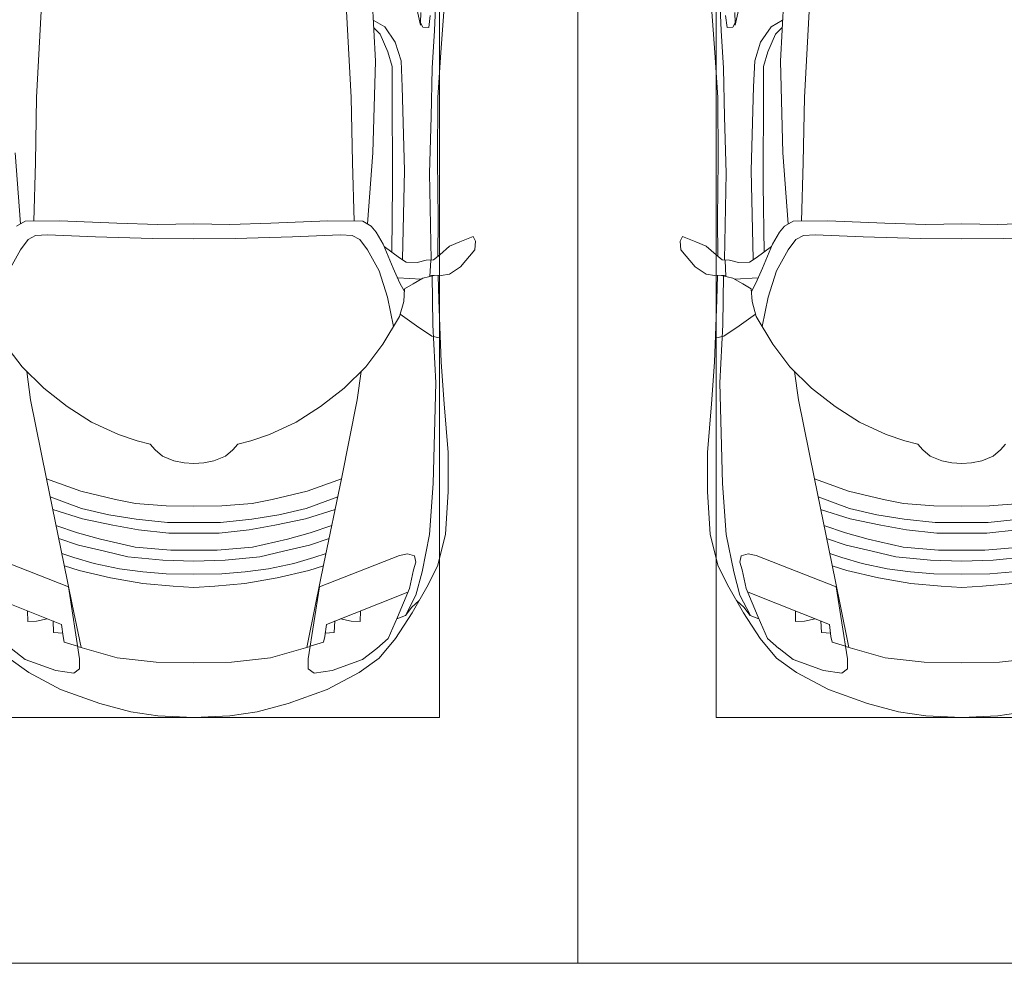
# Model space of a CAD drawing. Header units: millimetres. Extents: x -32229 to 170644, y -13689 to 125138.
# Tile 112 of 208: x -1382 to 1824, y 99050 to 102121. Entities that reach past the tile are written whole.
import ezdxf

# ---------------------------------------------------------------- set-up
doc = ezdxf.new("R2010")
doc.units = ezdxf.units.MM
doc.layers.add('A-DETL-GENF', color=7, linetype='Continuous', lineweight=18)
doc.layers.add('C-PRKG', color=7, linetype='Continuous', lineweight=18)

# ---------------------------------------------------------------- blocks, each defined once
blk = doc.blocks.new('АР_Машиноместо - 4900x2400_М__5300х2500_-V14--01 ЭО')
at = {"layer": 'A-DETL-GENF', "color": 253, "lineweight": 13, "true_color": 0xaaaaaa}
for p, q in [((1250, -800), (1132.7, -806)), ((1250, -800), (1367.3, -806)), ((1132.7, -806), (1044.2, -818.6)), ((1367.3, -806), (1455.8, -818.6)), ((1455.8, -818.6), (1556.7, -845.1)), ((1556.7, -845.1), (1684.2, -891)), ((1684.2, -891), (1788.1, -946.2)), ((1622.3, -958.9), (1641, -944.1)), ((1622.3, -991.4), (1622.3, -958.9)), ((1641, -944.1), (1699.9, -952.6)), ((1699.9, -952.6), (1799.1, -989.1)), ((1788.1, -946.2), (1852.8, -992.8)), ((1127.4, -979.8), (1000.2, -994.5)), ((1250, -977.6), (1127.4, -979.8)), ((1250, -977.6), (1372.6, -979.8)), ((1372.6, -979.8), (1499.8, -994.5)), ((1658.9, -1225.9), (1622.3, -991.4)), ((1799.1, -989.1), (1845, -1024.3)), ((1852.8, -992.8), (1906.8, -1056.8)), ((1499.8, -994.5), (1628.6, -1031.3)), ((1845.3, -1024.4), (1882.1, -1057.3)), ((1617.4, -1027.5), (1646.2, -1167.4)), ((1882.1, -1057.3), (1913.1, -1126.3)), ((1906.8, -1056.8), (1960.7, -1140.4)), ((1911, -1121.6), (1938.7, -1132.6)), ((1913.1, -1126.3), (1951.8, -1220.1)), ((1938.7, -1132.6), (1959.6, -1159.6)), ((1960.7, -1140.4), (2012.6, -1232.1)), ((1646.2, -1167.4), (1673.2, -1300.9)), ((1959.6, -1159.6), (1983.8, -1180.5)), ((1182.5, -1227.5), (1084.1, -1236)), ((1250, -1223.7), (1182.5, -1227.5)), ((1250, -1223.7), (1317.5, -1227.5)), ((1317.5, -1227.5), (1415.9, -1236)), ((1415.9, -1236), (1521.4, -1254.6)), ((1919.3, -1327.1), (1658.9, -1225.9)), ((1951.8, -1220.1), (1965, -1280.6)), ((2012.6, -1232.1), (2044.3, -1296.1)), ((1159.1, -1267.9), (1083.6, -1274.6)), ((1250, -1266.6), (1159.1, -1267.9)), ((1250, -1266.6), (1340.9, -1267.9)), ((1340.9, -1267.9), (1416.4, -1274.6)), ((1416.4, -1274.6), (1492.9, -1283.7)), ((1521.4, -1254.6), (1623.7, -1278.7)), ((1623.7, -1278.7), (1671.7, -1293.7)), ((1965, -1280.6), (1972.8, -1305.2)), ((1148.3, -1312.4), (1035, -1323.2)), ((1250, -1309.3), (1148.3, -1312.4)), ((1250, -1309.3), (1351.7, -1312.4)), ((1351.7, -1312.4), (1465, -1323.2)), ((1492.9, -1283.7), (1574.8, -1301.6)), ((1574.8, -1301.6), (1640.9, -1321.2)), ((1673.2, -1300.9), (1730, -1576.5)), ((1972.8, -1305.2), (1968.2, -1326)), ((2044.3, -1296.1), (2069.2, -1396.6)), ((1174.5, -1344.2), (1059, -1354.8)), ((1250, -1344.9), (1174.5, -1344.2)), ((1250, -1344.9), (1325.5, -1344.2)), ((1325.5, -1344.2), (1441, -1354.8)), ((1465, -1323.2), (1541.7, -1341.1)), ((1541.7, -1341.1), (1626.2, -1361.2)), ((1640.9, -1321.2), (1680.1, -1334.4)), ((1945.6, -1333.3), (1919.3, -1327.1)), ((1968.2, -1326), (1945.6, -1333.3)), ((1441, -1354.8), (1554.7, -1380.6)), ((1626.2, -1361.2), (1690.1, -1383.1)), ((1168.3, -1399.8), (1070, -1410.4)), ((1250, -1400.1), (1168.3, -1399.8)), ((1250, -1400.1), (1331.7, -1399.8)), ((1331.7, -1399.8), (1430, -1410.4)), ((1430, -1410.4), (1513.8, -1425.6)), ((1554.7, -1380.6), (1628.6, -1401.1)), ((1628.6, -1401.1), (1699.5, -1424.6)), ((2069.2, -1396.6), (2078, -1534.1)), ((1163.9, -1435.1), (1061.9, -1445.7)), ((1250, -1435.1), (1163.9, -1435.1)), ((1250, -1435.1), (1336.1, -1435.1)), ((1336.1, -1435.1), (1438.1, -1445.7)), ((1513.8, -1425.6), (1613, -1446.5)), ((1438.1, -1445.7), (1526.6, -1459.7)), ((1526.6, -1459.7), (1615.7, -1480.8)), ((1613, -1446.5), (1709.6, -1477.3)), ((1159.3, -1489.1), (1060, -1496.1)), ((1250, -1488.3), (1159.3, -1489.1)), ((1250, -1488.3), (1340.7, -1489.1)), ((1340.7, -1489.1), (1440, -1496.1)), ((1440, -1496.1), (1505.1, -1509.3)), ((1615.7, -1480.8), (1718, -1518.1)), ((1505.1, -1509.3), (1618.3, -1536.4)), ((1618.3, -1536.4), (1730, -1576.5)), ((2078, -1534.1), (2078, -1662.9)), ((1730, -1576.5), (1781.7, -1834.2)), ((1217.8, -1629.1), (1184.7, -1635.7)), ((1217.8, -1629.1), (1250, -1626.8)), ((1282.2, -1629.1), (1250, -1626.8)), ((1282.2, -1629.1), (1315.3, -1635.7)), ((1147.5, -1650.5), (1123.5, -1670.9)), ((1184.7, -1635.7), (1147.5, -1650.5)), ((1315.3, -1635.7), (1352.5, -1650.5)), ((1352.5, -1650.5), (1376.5, -1670.9)), ((2078, -1662.9), (2065.2, -1820.7)), ((1123.5, -1670.9), (1107.2, -1689.8)), ((1376.5, -1670.9), (1392.8, -1689.8)), ((1392.8, -1689.8), (1435.1, -1700.5)), ((1435.1, -1700.5), (1495.8, -1721.4)), ((1495.8, -1721.4), (1583, -1761.1)), ((1583, -1761.1), (1662.5, -1812.1)), ((1662.5, -1812.1), (1738.9, -1871.7)), ((2065.2, -1820.7), (2055.1, -1956.8)), ((1781.7, -1834.2), (1794.3, -1926.7)), ((1738.9, -1871.7), (1809.3, -1941.6)), ((1809.3, -1941.6), (1865.4, -2015)), ((2055.1, -1956.8), (2047, -2159.1)), ((1865.4, -2015), (1919.3, -2105.7)), ((1974.5, -2074.6), (2024.9, -2041)), ((2024.9, -2041), (2052.5, -2034.4)), ((1880.3, -2168.6), (1899.7, -2072.7)), ((1921.2, -2112.6), (1974.5, -2074.6)), ((1919.3, -2105.7), (1932.9, -2153.8)), ((1852.7, -2254.2), (1880.3, -2168.6)), ((1932.9, -2153.8), (1935.7, -2195.4)), ((2047, -2159.1), (2045, -2238.9)), ((1920.1, -2213.8), (1935.1, -2186.5)), ((1935.7, -2195.4), (1963.3, -2211.8)), ((1963.3, -2211.8), (1994.9, -2230)), ((1899.2, -2263), (1920.1, -2213.8)), ((1913.4, -2231.3), (1989.9, -2227.1)), ((1994.9, -2230), (2032.5, -2239.2)), ((2018, -2235.6), (2020.9, -2288.7)), ((2054.9, -2238.7), (2018.2, -2239.5)), ((2082.6, -2243.4), (2054.9, -2238.7)), ((2118.3, -2266.4), (2082.6, -2243.4)), ((1814.9, -2322.3), (1852.7, -2254.2)), ((1866.2, -2340.5), (1899.2, -2263)), ((2164.8, -2322.3), (2118.3, -2266.4)), ((1869.4, -2332.9), (1919.4, -2296)), ((1919.4, -2296), (1941, -2282.6)), ((1941, -2282.6), (1976.7, -2281.2)), ((1976.7, -2281.2), (2006.4, -2288.6)), ((2006.4, -2288.6), (2030, -2290)), ((2030, -2290), (2050.2, -2306.1)), ((2045.5, -2423.6), (2044, -2301.1)), ((2050.2, -2306.1), (2082.6, -2333.8)), ((1790, -2355.4), (1814.9, -2322.3)), ((1896.5, -2534.3), (1893.9, -2314.9)), ((2082.6, -2333.8), (2115.6, -2347.9)), ((2166.9, -2350.6), (2164.8, -2322.3)), ((1115.2, -2358.7), (929.1, -2364.1)), ((1250, -2357.8), (1115.2, -2358.7)), ((1250, -2357.8), (1384.8, -2358.7)), ((1384.8, -2358.7), (1570.9, -2364.1)), ((1570.9, -2364.1), (1727.3, -2371.5)), ((1727.3, -2371.5), (1765.7, -2368.8)), ((1765.7, -2368.8), (1790, -2355.4)), ((1843.3, -2380.3), (1866.2, -2340.5)), ((2115.6, -2347.9), (2158.8, -2366.2)), ((2158.8, -2366.2), (2166.9, -2350.6)), ((1799.4, -2415.4), (1827.2, -2399.7)), ((1827.2, -2399.7), (1843.3, -2380.3)), ((1132.7, -2404.6), (999.2, -2409.3)), ((1250, -2406.6), (1132.7, -2404.6)), ((1250, -2406.6), (1367.3, -2404.6)), ((1367.3, -2404.6), (1500.8, -2409.3)), ((1500.8, -2409.3), (1686.2, -2416.7)), ((1686.2, -2416.7), (1799.4, -2415.4)), ((1815.2, -2406.5), (1832.2, -2638.3)), ((2043.2, -2613.6), (2045.5, -2423.6)), ((1895.6, -2850.8), (1896.5, -2534.3)), ((2043.9, -2818.3), (2043.2, -2613.6)), ((1832.2, -2638.3), (1840.7, -2936)), ((2054, -2964.8), (2043.9, -2818.3)), ((1895.6, -2919.4), (1895.6, -2850.8)), ((1840.7, -2936), (1823.6, -3260.1)), ((1881.3, -2966.7), (1895.6, -2919.4)), ((1856.4, -3024.6), (1881.3, -2966.7)), ((2067.2, -3149.3), (2054, -2964.8)), ((1834.9, -3046.1), (1856.4, -3024.6)), ((1987.8, -3061.4), (1995.5, -3046.6)), ((1989.1, -3094.6), (1987.8, -3061.4)), ((1995.5, -3046.6), (2014.4, -3046.1)), ((2014.4, -3046.1), (2019.2, -3085))]:
    blk.add_line(p, q, dxfattribs=at)
at = {"layer": 'A-DETL-GENF', "color": 254, "lineweight": 13, "true_color": 0xd4d4d4}
for p, q in [((1628.7, -1031.9), (1672.3, -1045)), ((1672.3, -1045), (1675.9, -1063.7)), ((1675.9, -1063.7), (1681.2, -1102.9)), ((1676.7, -1074.4), (1707.1, -1076.2)), ((1707.1, -1076.2), (1708.8, -1114.5)), ((1681.2, -1102.9), (1946, -1208.1)), ((1727.4, -1121.3), (1762.3, -1113.6)), ((1762.3, -1113.6), (1790.9, -1112.7)), ((1790.9, -1112.7), (1791.8, -1146.9)), ((1938.3, -1132.1), (1972.1, -1198.6)), ((1972.1, -1198.6), (1992.6, -1274.3)), ((1992.6, -1274.3), (2016.6, -1395.6)), ((2016.6, -1395.6), (2029.1, -1561.4)), ((2029.1, -1561.4), (2037.2, -1889.5)), ((2037.2, -1889.5), (2028.2, -2077.7)), ((2028.2, -2077.7), (2025.5, -2239.3)), ((1929.4, -2291.4), (1935.6, -2580.5)), ((2016.7, -2571.4), (2022, -2290)), ((1771.6, -2415.7), (1766.2, -2606.7)), ((1935.6, -2580.5), (1928.4, -2853.3)), ((2022.2, -2754.7), (2016.7, -2571.4)), ((1766.2, -2606.7), (1762.2, -2818.3)), ((2026.1, -2913.7), (2022.2, -2754.7)), ((1762.2, -2818.3), (1747.2, -3099)), ((1928.4, -2853.3), (1924.3, -2937.4)), ((2033.7, -3036.3), (2026.1, -2913.7)), ((1924.3, -2937.4), (1904.8, -2997.9)), ((1904.8, -2997.9), (1871, -3048.1)), ((2038, -3136.6), (2033.7, -3036.3)), ((1871, -3048.1), (1833.3, -3069.7)), ((1987.5, -3053.2), (1967.3, -3145.9))]:
    blk.add_line(p, q, dxfattribs=at)
at = {"layer": 'C-PRKG', "color": 253, "lineweight": 13, "true_color": 0xaaaaaa}
for p, q in [((2500, 0), (0, 0)), ((2500, 0), (2500, -5300)), ((450, -800), (2050, -800)), ((2050, -800), (2050, -4500))]:
    blk.add_line(p, q, dxfattribs=at)
blk = doc.blocks.new('АР_Машиноместо - 4900x2400_М__5300х2500_-3113489--01 ЭО')
at = {"layer": 'A-DETL-GENF', "color": 253, "lineweight": 13, "true_color": 0xaaaaaa}
for p, q in [((1840.7, 2936), (1823.6, 3260.1)), ((2067.2, 3149.3), (2054, 2964.8)), ((1989.1, 3094.6), (1987.8, 3061.4)), ((2014.4, 3046.1), (2019.2, 3085)), ((1834.9, 3046.1), (1856.4, 3024.6)), ((1987.8, 3061.4), (1995.5, 3046.6)), ((1995.5, 3046.6), (2014.4, 3046.1)), ((1856.4, 3024.6), (1881.3, 2966.7)), ((1881.3, 2966.7), (1895.6, 2919.4)), ((2054, 2964.8), (2043.9, 2818.3)), ((1832.2, 2638.3), (1840.7, 2936)), ((1895.6, 2919.4), (1895.6, 2850.8)), ((1895.6, 2850.8), (1896.5, 2534.3)), ((2043.9, 2818.3), (2043.2, 2613.6)), ((684.8, 2406.5), (667.8, 2638.3)), ((1815.2, 2406.5), (1832.2, 2638.3)), ((2043.2, 2613.6), (2045.5, 2423.6)), ((1896.5, 2534.3), (1893.9, 2314.9)), ((700.6, 2415.4), (672.8, 2399.7)), ((813.8, 2416.7), (700.6, 2415.4)), ((999.2, 2409.3), (813.8, 2416.7)), ((1132.7, 2404.6), (999.2, 2409.3)), ((1250, 2406.6), (1132.7, 2404.6)), ((1250, 2406.6), (1367.3, 2404.6)), ((1367.3, 2404.6), (1500.8, 2409.3)), ((1500.8, 2409.3), (1686.2, 2416.7)), ((1686.2, 2416.7), (1799.4, 2415.4)), ((1799.4, 2415.4), (1827.2, 2399.7)), ((2045.5, 2423.6), (2044, 2301.1)), ((1827.2, 2399.7), (1843.3, 2380.3)), ((1843.3, 2380.3), (1866.2, 2340.5)), ((710, 2355.4), (685.1, 2322.3)), ((734.3, 2368.8), (710, 2355.4)), ((772.7, 2371.5), (734.3, 2368.8)), ((929.1, 2364.1), (772.7, 2371.5)), ((1115.2, 2358.7), (929.1, 2364.1)), ((1250, 2357.8), (1115.2, 2358.7)), ((1250, 2357.8), (1384.8, 2358.7)), ((1384.8, 2358.7), (1570.9, 2364.1)), ((1570.9, 2364.1), (1727.3, 2371.5)), ((1727.3, 2371.5), (1765.7, 2368.8)), ((1765.7, 2368.8), (1790, 2355.4)), ((1790, 2355.4), (1814.9, 2322.3)), ((1866.2, 2340.5), (1899.2, 2263)), ((2082.6, 2333.8), (2115.6, 2347.9)), ((2115.6, 2347.9), (2158.8, 2366.2)), ((2158.8, 2366.2), (2166.9, 2350.6)), ((2166.9, 2350.6), (2164.8, 2322.3)), ((685.1, 2322.3), (647.3, 2254.2)), ((1814.9, 2322.3), (1852.7, 2254.2)), ((1869.4, 2332.9), (1919.4, 2296)), ((2050.2, 2306.1), (2082.6, 2333.8)), ((2164.8, 2322.3), (2118.3, 2266.4)), ((1919.4, 2296), (1941, 2282.6)), ((1941, 2282.6), (1976.7, 2281.2)), ((1976.7, 2281.2), (2006.4, 2288.6)), ((2006.4, 2288.6), (2030, 2290)), ((2018, 2235.6), (2020.9, 2288.7)), ((2030, 2290), (2050.2, 2306.1)), ((1852.7, 2254.2), (1880.3, 2168.6)), ((1899.2, 2263), (1920.1, 2213.8)), ((2118.3, 2266.4), (2082.6, 2243.4)), ((1913.4, 2231.3), (1989.9, 2227.1)), ((1920.1, 2213.8), (1935.1, 2186.5)), ((1963.3, 2211.8), (1994.9, 2230)), ((1994.9, 2230), (2032.5, 2239.2)), ((2054.9, 2238.7), (2018.2, 2239.5)), ((2047, 2159.1), (2045, 2238.9)), ((2082.6, 2243.4), (2054.9, 2238.7)), ((1932.9, 2153.8), (1935.7, 2195.4)), ((1935.7, 2195.4), (1963.3, 2211.8)), ((1880.3, 2168.6), (1899.7, 2072.7)), ((1919.3, 2105.7), (1932.9, 2153.8)), ((2055.1, 1956.8), (2047, 2159.1)), ((1865.4, 2015), (1919.3, 2105.7)), ((1921.2, 2112.6), (1974.5, 2074.6)), ((1974.5, 2074.6), (2024.9, 2041)), ((2024.9, 2041), (2052.5, 2034.4)), ((690.7, 1941.6), (634.6, 2015)), ((1809.3, 1941.6), (1865.4, 2015)), ((2065.2, 1820.7), (2055.1, 1956.8)), ((761.1, 1871.7), (690.7, 1941.6)), ((718.3, 1834.2), (705.7, 1926.7)), ((1738.9, 1871.7), (1809.3, 1941.6)), ((1781.7, 1834.2), (1794.3, 1926.7)), ((837.5, 1812.1), (761.1, 1871.7)), ((1662.5, 1812.1), (1738.9, 1871.7)), ((770, 1576.5), (718.3, 1834.2)), ((1730, 1576.5), (1781.7, 1834.2)), ((917, 1761.1), (837.5, 1812.1)), ((1583, 1761.1), (1662.5, 1812.1)), ((2078, 1662.9), (2065.2, 1820.7)), ((1004.2, 1721.4), (917, 1761.1)), ((1495.8, 1721.4), (1583, 1761.1)), ((1064.9, 1700.5), (1004.2, 1721.4)), ((1107.2, 1689.8), (1064.9, 1700.5)), ((1392.8, 1689.8), (1435.1, 1700.5)), ((1435.1, 1700.5), (1495.8, 1721.4)), ((1123.5, 1670.9), (1107.2, 1689.8)), ((1147.5, 1650.5), (1123.5, 1670.9)), ((1352.5, 1650.5), (1376.5, 1670.9)), ((1376.5, 1670.9), (1392.8, 1689.8)), ((1184.7, 1635.7), (1147.5, 1650.5)), ((1217.8, 1629.1), (1184.7, 1635.7)), ((1282.2, 1629.1), (1315.3, 1635.7)), ((1315.3, 1635.7), (1352.5, 1650.5)), ((2078, 1534.1), (2078, 1662.9)), ((1217.8, 1629.1), (1250, 1626.8)), ((1282.2, 1629.1), (1250, 1626.8)), ((826.8, 1300.9), (770, 1576.5)), ((881.7, 1536.4), (770, 1576.5)), ((1618.3, 1536.4), (1730, 1576.5)), ((1673.2, 1300.9), (1730, 1576.5)), ((884.3, 1480.8), (782, 1518.1)), ((994.9, 1509.3), (881.7, 1536.4)), ((1060, 1496.1), (994.9, 1509.3)), ((1440, 1496.1), (1505.1, 1509.3)), ((1505.1, 1509.3), (1618.3, 1536.4)), ((1615.7, 1480.8), (1718, 1518.1)), ((2069.2, 1396.6), (2078, 1534.1)), ((887, 1446.5), (790.4, 1477.3)), ((973.4, 1459.7), (884.3, 1480.8)), ((1159.3, 1489.1), (1060, 1496.1)), ((1250, 1488.3), (1159.3, 1489.1)), ((1250, 1488.3), (1340.7, 1489.1)), ((1340.7, 1489.1), (1440, 1496.1)), ((1526.6, 1459.7), (1615.7, 1480.8)), ((1613, 1446.5), (1709.6, 1477.3)), ((986.2, 1425.6), (887, 1446.5)), ((1061.9, 1445.7), (973.4, 1459.7)), ((1163.9, 1435.1), (1061.9, 1445.7)), ((1336.1, 1435.1), (1438.1, 1445.7)), ((1438.1, 1445.7), (1526.6, 1459.7)), ((1513.8, 1425.6), (1613, 1446.5)), ((871.4, 1401.1), (800.5, 1424.6)), ((1070, 1410.4), (986.2, 1425.6)), ((1250, 1435.1), (1163.9, 1435.1)), ((1250, 1435.1), (1336.1, 1435.1)), ((1430, 1410.4), (1513.8, 1425.6)), ((1628.6, 1401.1), (1699.5, 1424.6)), ((873.8, 1361.2), (809.9, 1383.1)), ((945.3, 1380.6), (871.4, 1401.1)), ((1059, 1354.8), (945.3, 1380.6)), ((1168.3, 1399.8), (1070, 1410.4)), ((1250, 1400.1), (1168.3, 1399.8)), ((1250, 1400.1), (1331.7, 1399.8)), ((1331.7, 1399.8), (1430, 1410.4)), ((1441, 1354.8), (1554.7, 1380.6)), ((1554.7, 1380.6), (1628.6, 1401.1)), ((1626.2, 1361.2), (1690.1, 1383.1)), ((2044.3, 1296.1), (2069.2, 1396.6)), ((958.3, 1341.1), (873.8, 1361.2)), ((1174.5, 1344.2), (1059, 1354.8)), ((1325.5, 1344.2), (1441, 1354.8)), ((1541.7, 1341.1), (1626.2, 1361.2)), ((580.7, 1327.1), (841.1, 1225.9)), ((859.1, 1321.2), (819.9, 1334.4)), ((925.2, 1301.6), (859.1, 1321.2)), ((1035, 1323.2), (958.3, 1341.1)), ((1148.3, 1312.4), (1035, 1323.2)), ((1250, 1344.9), (1174.5, 1344.2)), ((1250, 1344.9), (1325.5, 1344.2)), ((1351.7, 1312.4), (1465, 1323.2)), ((1465, 1323.2), (1541.7, 1341.1)), ((1574.8, 1301.6), (1640.9, 1321.2)), ((1640.9, 1321.2), (1680.1, 1334.4)), ((1919.3, 1327.1), (1658.9, 1225.9)), ((1945.6, 1333.3), (1919.3, 1327.1)), ((1968.2, 1326), (1945.6, 1333.3)), ((1972.8, 1305.2), (1968.2, 1326)), ((853.8, 1167.4), (826.8, 1300.9)), ((876.3, 1278.7), (828.3, 1293.7)), ((1007.1, 1283.7), (925.2, 1301.6)), ((1083.6, 1274.6), (1007.1, 1283.7)), ((1250, 1309.3), (1148.3, 1312.4)), ((1250, 1309.3), (1351.7, 1312.4)), ((1416.4, 1274.6), (1492.9, 1283.7)), ((1492.9, 1283.7), (1574.8, 1301.6)), ((1623.7, 1278.7), (1671.7, 1293.7)), ((1646.2, 1167.4), (1673.2, 1300.9)), ((1965, 1280.6), (1972.8, 1305.2)), ((2012.6, 1232.1), (2044.3, 1296.1)), ((978.6, 1254.6), (876.3, 1278.7)), ((1084.1, 1236), (978.6, 1254.6)), ((1159.1, 1267.9), (1083.6, 1274.6)), ((1250, 1266.6), (1159.1, 1267.9)), ((1250, 1266.6), (1340.9, 1267.9)), ((1340.9, 1267.9), (1416.4, 1274.6)), ((1415.9, 1236), (1521.4, 1254.6)), ((1521.4, 1254.6), (1623.7, 1278.7)), ((1951.8, 1220.1), (1965, 1280.6)), ((841.1, 1225.9), (877.7, 991.4)), ((1182.5, 1227.5), (1084.1, 1236)), ((1250, 1223.7), (1182.5, 1227.5)), ((1250, 1223.7), (1317.5, 1227.5)), ((1317.5, 1227.5), (1415.9, 1236)), ((1658.9, 1225.9), (1622.3, 991.4)), ((1913.1, 1126.3), (1951.8, 1220.1)), ((1960.7, 1140.4), (2012.6, 1232.1)), ((882.6, 1027.5), (853.8, 1167.4)), ((1617.4, 1027.5), (1646.2, 1167.4)), ((1938.7, 1132.6), (1959.6, 1159.6)), ((1959.6, 1159.6), (1983.8, 1180.5)), ((1882.1, 1057.3), (1913.1, 1126.3)), ((1906.8, 1056.8), (1960.7, 1140.4)), ((1911, 1121.6), (1938.7, 1132.6)), ((1000.2, 994.5), (871.4, 1031.3)), ((1499.8, 994.5), (1628.6, 1031.3)), ((1845.3, 1024.4), (1882.1, 1057.3)), ((1852.8, 992.8), (1906.8, 1056.8)), ((700.9, 989.1), (655, 1024.3)), ((1127.4, 979.8), (1000.2, 994.5)), ((1372.6, 979.8), (1499.8, 994.5)), ((1799.1, 989.1), (1845, 1024.3)), ((711.9, 946.2), (647.2, 992.8)), ((800.1, 952.6), (700.9, 989.1)), ((877.7, 991.4), (877.7, 958.9)), ((1250, 977.6), (1127.4, 979.8)), ((1250, 977.6), (1372.6, 979.8)), ((1622.3, 991.4), (1622.3, 958.9)), ((1699.9, 952.6), (1799.1, 989.1)), ((1788.1, 946.2), (1852.8, 992.8)), ((815.8, 891), (711.9, 946.2)), ((859, 944.1), (800.1, 952.6)), ((877.7, 958.9), (859, 944.1)), ((1622.3, 958.9), (1641, 944.1)), ((1641, 944.1), (1699.9, 952.6)), ((1684.2, 891), (1788.1, 946.2)), ((943.3, 845.1), (815.8, 891)), ((1556.7, 845.1), (1684.2, 891)), ((1044.2, 818.6), (943.3, 845.1)), ((1455.8, 818.6), (1556.7, 845.1)), ((1132.7, 806), (1044.2, 818.6)), ((1250, 800), (1132.7, 806)), ((1250, 800), (1367.3, 806)), ((1367.3, 806), (1455.8, 818.6))]:
    blk.add_line(p, q, dxfattribs=at)
at = {"layer": 'A-DETL-GENF', "color": 254, "lineweight": 13, "true_color": 0xd4d4d4}
for p, q in [((1987.5, 3053.2), (1967.3, 3145.9)), ((2038, 3136.6), (2033.7, 3036.3)), ((737.8, 2818.3), (752.8, 3099)), ((1762.2, 2818.3), (1747.2, 3099)), ((1871, 3048.1), (1833.3, 3069.7)), ((1904.8, 2997.9), (1871, 3048.1)), ((2033.7, 3036.3), (2026.1, 2913.7)), ((1924.3, 2937.4), (1904.8, 2997.9)), ((1928.4, 2853.3), (1924.3, 2937.4)), ((2026.1, 2913.7), (2022.2, 2754.7)), ((1935.6, 2580.5), (1928.4, 2853.3)), ((733.8, 2606.7), (737.8, 2818.3)), ((1766.2, 2606.7), (1762.2, 2818.3)), ((2022.2, 2754.7), (2016.7, 2571.4)), ((728.4, 2415.7), (733.8, 2606.7)), ((1771.6, 2415.7), (1766.2, 2606.7)), ((1929.4, 2291.4), (1935.6, 2580.5)), ((2016.7, 2571.4), (2022, 2290)), ((2028.2, 2077.7), (2025.5, 2239.3)), ((2037.2, 1889.5), (2028.2, 2077.7)), ((2029.1, 1561.4), (2037.2, 1889.5)), ((2016.6, 1395.6), (2029.1, 1561.4)), ((1992.6, 1274.3), (2016.6, 1395.6)), ((1972.1, 1198.6), (1992.6, 1274.3)), ((818.8, 1102.9), (554, 1208.1)), ((1681.2, 1102.9), (1946, 1208.1)), ((1938.3, 1132.1), (1972.1, 1198.6)), ((709.1, 1112.7), (708.2, 1146.9)), ((1790.9, 1112.7), (1791.8, 1146.9)), ((737.7, 1113.6), (709.1, 1112.7)), ((772.6, 1121.3), (737.7, 1113.6)), ((792.9, 1076.2), (791.2, 1114.5)), ((824.1, 1063.7), (818.8, 1102.9)), ((1675.9, 1063.7), (1681.2, 1102.9)), ((1707.1, 1076.2), (1708.8, 1114.5)), ((1727.4, 1121.3), (1762.3, 1113.6)), ((1762.3, 1113.6), (1790.9, 1112.7)), ((823.3, 1074.4), (792.9, 1076.2)), ((827.7, 1045), (824.1, 1063.7)), ((1672.3, 1045), (1675.9, 1063.7)), ((1676.7, 1074.4), (1707.1, 1076.2)), ((871.3, 1031.9), (827.7, 1045)), ((1628.7, 1031.9), (1672.3, 1045))]:
    blk.add_line(p, q, dxfattribs=at)
at = {"layer": 'C-PRKG', "color": 253, "lineweight": 13, "true_color": 0xaaaaaa}
for p, q in [((2500, 0), (2500, 5300)), ((2050, 800), (2050, 4500)), ((450, 800), (2050, 800)), ((2500, 0), (0, 0))]:
    blk.add_line(p, q, dxfattribs=at)
blk = doc.blocks.new('Наметкина 10_РД_АР_П_rvt-1--01 ЭО')
at = {"layer": 'C-PRKG', "color": 253, "lineweight": 13, "true_color": 0xaaaaaa}
blk.add_blockref('АР_Машиноместо - 4900x2400_М__5300х2500_-3113489--01 ЭО', (-2064.7, 99050), dxfattribs=at)
at = {"layer": 'C-PRKG', "color": 253, "lineweight": 13, "true_color": 0xaaaaaa, "rotation": 180}
blk.add_blockref('АР_Машиноместо - 4900x2400_М__5300х2500_-V14--01 ЭО', (2935.3, 99050), dxfattribs=at)

msp = doc.modelspace()

# ---------------------------------------------------------------- block references
at = {"lineweight": 5}
msp.add_blockref('Наметкина 10_РД_АР_П_rvt-1--01 ЭО', (0, 0), dxfattribs=at)

doc.saveas('drawing.dxf')
